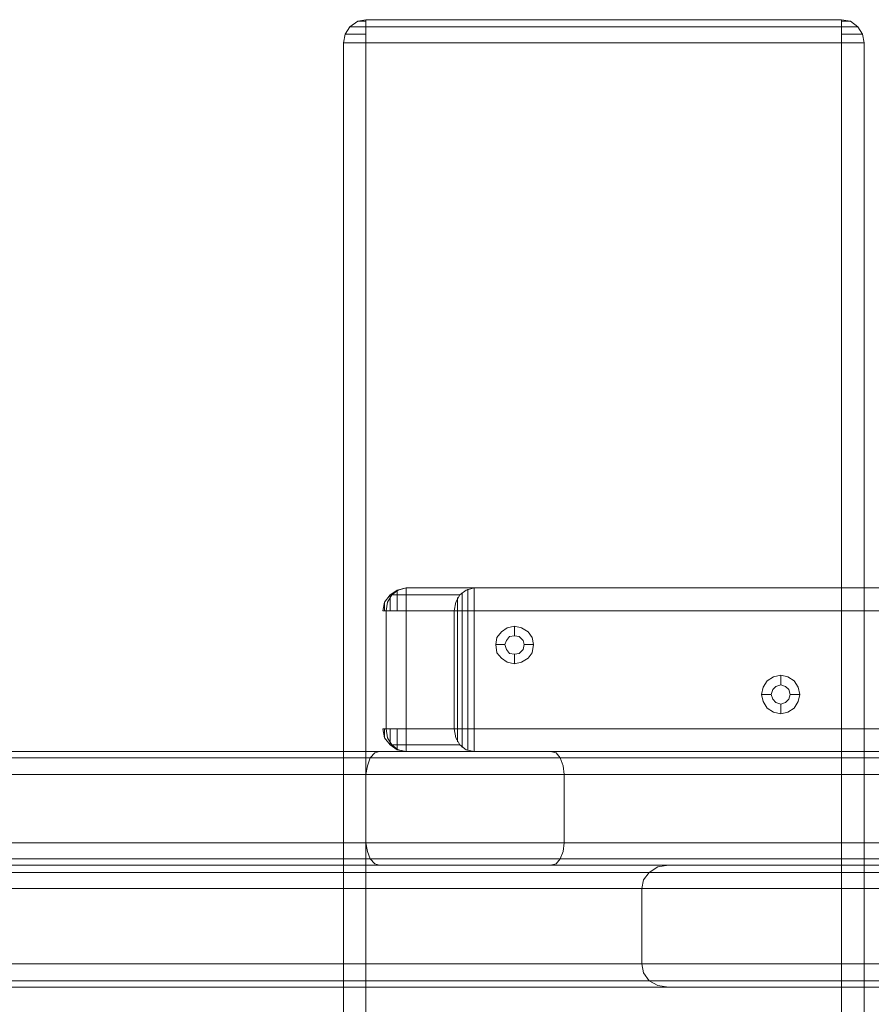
# Model space of a CAD drawing. Header units: millimetres. Extents: x 0 to 74930, y -1933 to 40510.
# Tile 41 of 256: x 36248 to 36472, y 11457 to 11716. Entities that reach past the tile are written whole.
import ezdxf

# ---------------------------------------------------------------- set-up
doc = ezdxf.new("R2010")
doc.units = ezdxf.units.MM
doc.header["$LTSCALE"] = 100
doc.layers.add('T--L9071_TERREIN_INR_Tafels', color=30, linetype='Continuous')

# ---------------------------------------------------------------- blocks, each defined once
blk = doc.blocks.new('Picknicktafel 180x160cm')
at = {"layer": 'T--L9071_TERREIN_INR_Tafels', "color": 30, "lineweight": 0}
for p, q in [((198.64, 0), (198.64, 1589.12)), ((216.58, 0), (216.58, 1589.12)), ((194.21, 1588.06), (194.21, 1.06)), ((220.8, 1588.06), (220.8, 1.06)), ((192.52, 3.59), (192.52, 1585.53)), ((222.49, 3.59), (222.49, 1585.53)), ((192.52, 1540.57), (192.52, 48.55)), ((222.49, 1540.57), (222.49, 48.55)), ((194.21, 1538.03), (194.21, 51.08)), ((198.64, 52.14), (198.64, 1537.19)), ((216.58, 1537.19), (216.58, 52.14)), ((220.8, 1538.03), (220.8, 51.08)), ((194.21, 451.32), (194.21, 1137.8)), ((198.64, 1138.85), (198.64, 450.26)), ((216.58, 450.26), (216.58, 1138.85)), ((220.8, 451.32), (220.8, 1137.8)), ((192.52, 453.85), (192.52, 1135.26)), ((222.49, 1135.26), (222.49, 453.85)), ((149.45, 1128.3), (149.45, 460.82)), ((149.45, 460.82), (149.45, 1128.3)), ((155.58, 460.82), (155.58, 1128.3)), ((155.58, 460.82), (155.58, 1128.3)), ((186.61, 1128.3), (186.61, 460.82)), ((186.61, 460.82), (186.61, 1128.3)), ((192.52, 1128.3), (192.52, 460.82)), ((192.52, 460.82), (192.52, 1128.3)), ((149.45, 1110.57), (149.45, 478.76)), ((149.45, 478.76), (149.45, 1110.57)), ((155.58, 1110.57), (155.58, 478.76)), ((155.58, 478.76), (155.58, 1110.57)), ((186.61, 1110.57), (186.61, 478.76)), ((186.61, 478.76), (186.61, 1110.57)), ((192.52, 1110.57), (192.52, 478.76)), ((192.52, 478.76), (192.52, 1110.57)), ((192.52, 1090.3), (192.52, 498.82)), ((222.49, 498.82), (222.49, 1090.3)), ((194.21, 501.35), (194.21, 1087.77)), ((198.64, 502.4), (198.64, 1086.71)), ((216.58, 1086.71), (216.58, 502.4)), ((220.8, 501.35), (220.8, 1087.77)), ((228.61, 632.65), (228.61, 246.77)), ((248.46, 246.77), (248.46, 632.65)), ((224.39, 244.66), (224.39, 630.54)), ((252.89, 244.66), (252.89, 630.54)), ((222.49, 625.68), (222.49, 529.85)), ((222.49, 239.8), (222.49, 625.68)), ((254.58, 625.68), (254.58, 239.8)), ((254.58, 529.85), (254.58, 625.68)), ((3.8, 580.93), (1.9, 579.66)), ((1.9, 579.66), (3.8, 580.93)), ((6.12, 581.35), (3.8, 580.93)), ((3.8, 580.93), (6.12, 581.35)), ((3.8, 580.51), (3.8, 580.93)), ((3.8, 580.93), (3.8, 580.51)), ((3.8, 579.45), (3.8, 580.51)), ((3.8, 580.51), (3.8, 579.45)), ((6.12, 581.35), (6.12, 580.93)), ((1794.09, 581.35), (6.12, 581.35)), ((1794.09, 581.35), (6.12, 581.35)), ((6.12, 580.93), (6.12, 581.35)), ((6.12, 581.35), (1794.09, 581.35)), ((6.12, 581.35), (1794.09, 581.35)), ((6.12, 580.93), (6.12, 579.66)), ((6.12, 579.66), (6.12, 580.93)), ((0.42, 577.76), (0, 575.44)), ((0, 575.44), (0.42, 577.76)), ((1.9, 579.66), (0.42, 577.76)), ((0.42, 577.76), (1.9, 579.66)), ((0.42, 577.34), (0.42, 577.76)), ((0.42, 577.76), (0.42, 577.34)), ((1.9, 579.03), (1.9, 579.66)), ((1.9, 579.66), (1.9, 579.03)), ((1.9, 577.55), (1.9, 579.03)), ((1.9, 579.03), (1.9, 577.55)), ((3.8, 577.55), (3.8, 579.45)), ((3.8, 579.45), (3.8, 577.55)), ((6.12, 579.66), (6.12, 577.76)), ((6.12, 577.76), (6.12, 579.66)), ((6.12, 577.76), (6.12, 575.44)), ((6.12, 575.44), (6.12, 577.76)), ((0.42, 575.44), (0, 575.44)), ((0, 575.44), (0.42, 575.44)), ((0, 575.44), (0, 450.26)), ((0, 450.26), (0, 575.44)), ((0.42, 576.5), (0.42, 577.34)), ((0.42, 577.34), (0.42, 576.5)), ((0.42, 575.44), (0.42, 576.5)), ((0.42, 576.5), (0.42, 575.44)), ((1.9, 575.44), (0.42, 575.44)), ((0.42, 575.44), (1.9, 575.44)), ((1.9, 575.44), (1.9, 577.55)), ((1.9, 577.55), (1.9, 575.44)), ((3.8, 575.44), (1.9, 575.44)), ((1.9, 575.44), (3.8, 575.44)), ((1.9, 575.44), (1.9, 450.26)), ((1.9, 450.26), (1.9, 575.44)), ((3.8, 575.44), (3.8, 577.55)), ((3.8, 577.55), (3.8, 575.44)), ((6.12, 575.44), (3.8, 575.44)), ((3.8, 575.44), (6.12, 575.44)), ((1794.09, 575.44), (6.12, 575.44)), ((6.12, 450.26), (6.12, 575.44)), ((1794.09, 575.44), (6.12, 575.44)), ((6.12, 575.44), (6.12, 450.26)), ((6.12, 575.44), (1794.09, 575.44)), ((6.12, 575.44), (1794.09, 575.44)), ((173.94, 562.99), (172.89, 561.3)), ((175.63, 564.04), (173.94, 562.99)), ((177.53, 564.47), (175.63, 564.04)), ((179.43, 564.04), (177.53, 564.47)), ((177.53, 564.47), (177.53, 561.93)), ((181.12, 562.99), (179.43, 564.04)), ((182.17, 561.3), (181.12, 562.99)), ((172.89, 561.3), (172.46, 559.4)), ((175, 559.4), (175.42, 560.67)), ((175.42, 560.67), (175, 559.4)), ((175.42, 560.67), (176.26, 561.51)), ((176.26, 561.51), (175.42, 560.67)), ((176.26, 561.51), (177.53, 561.93)), ((177.53, 561.93), (176.26, 561.51)), ((177.53, 561.93), (178.8, 561.51)), ((178.8, 561.51), (177.53, 561.93)), ((178.8, 561.51), (179.64, 560.67)), ((179.64, 560.67), (178.8, 561.51)), ((179.64, 560.67), (180.06, 559.4)), ((180.06, 559.4), (179.64, 560.67)), ((182.6, 559.4), (182.17, 561.3)), ((172.46, 559.4), (172.89, 557.5)), ((172.46, 559.4), (175, 559.4)), ((172.89, 557.5), (173.94, 555.81)), ((175.42, 558.13), (175, 559.4)), ((175, 559.4), (175, 559.4)), ((175, 559.4), (175.42, 558.13)), ((176.26, 557.29), (175.42, 558.13)), ((175.42, 558.13), (176.26, 557.29)), ((177.53, 556.87), (176.26, 557.29)), ((176.26, 557.29), (177.53, 556.87)), ((178.8, 557.29), (177.53, 556.87)), ((177.53, 556.87), (178.8, 557.29)), ((179.64, 558.13), (178.8, 557.29)), ((178.8, 557.29), (179.64, 558.13)), ((180.06, 559.4), (179.64, 558.13)), ((179.64, 558.13), (180.06, 559.4)), ((180.06, 559.4), (180.06, 559.4)), ((182.6, 559.4), (180.06, 559.4)), ((181.12, 555.81), (182.17, 557.5)), ((182.17, 557.5), (182.6, 559.4)), ((182.6, 559.4), (182.6, 559.4)), ((173.94, 555.81), (175.63, 554.76)), ((175.63, 554.76), (177.53, 554.33)), ((177.53, 554.33), (177.53, 556.87)), ((177.53, 554.33), (179.43, 554.76)), ((179.43, 554.76), (181.12, 555.81)), ((222.49, 529.85), (222.49, 143.97)), ((222.49, 529.85), (222.92, 527.1)), ((254.16, 527.1), (254.58, 529.85)), ((254.58, 143.97), (254.58, 529.85)), ((222.92, 527.1), (224.39, 524.78)), ((252.89, 524.78), (254.16, 527.1)), ((224.39, 524.78), (226.29, 523.3)), ((224.39, 138.9), (224.39, 524.78)), ((250.78, 523.3), (252.89, 524.78)), ((252.89, 138.9), (252.89, 524.78)), ((226.29, 523.3), (228.61, 522.88)), ((228.61, 522.88), (248.46, 522.88)), ((228.61, 137), (228.61, 522.88)), ((248.46, 522.88), (250.78, 523.3)), ((248.46, 522.88), (248.46, 137)), ((192.94, 500.29), (192.52, 498.82)), ((194.21, 501.35), (192.94, 500.29)), ((196.32, 502.19), (194.21, 501.35)), ((198.64, 502.4), (196.32, 502.19)), ((216.58, 502.4), (198.64, 502.4)), ((198.64, 502.4), (198.64, 502.4)), ((218.9, 502.19), (216.58, 502.4)), ((220.8, 501.35), (218.9, 502.19)), ((222.07, 500.29), (220.8, 501.35)), ((222.49, 498.82), (222.07, 500.29)), ((192.52, 498.82), (192.52, 453.85)), ((222.49, 453.85), (222.49, 498.82)), ((222.49, 498.82), (222.49, 498.82)), ((161.06, 492.9), (160.01, 491.22)), ((162.54, 493.96), (161.06, 492.9)), ((164.44, 494.38), (162.54, 493.96)), ((166.55, 493.96), (164.44, 494.38)), ((164.44, 494.38), (164.44, 491.85)), ((168.03, 492.9), (166.55, 493.96)), ((169.09, 491.22), (168.03, 492.9)), ((160.01, 491.22), (159.59, 489.32)), ((162.12, 489.32), (162.33, 490.58)), ((162.33, 490.58), (162.12, 489.32)), ((162.33, 490.58), (163.39, 491.64)), ((163.39, 491.64), (162.33, 490.58)), ((163.39, 491.64), (164.44, 491.85)), ((164.44, 491.85), (163.39, 491.64)), ((164.44, 491.85), (165.71, 491.64)), ((165.71, 491.64), (164.44, 491.85)), ((165.71, 491.64), (166.76, 490.58)), ((166.76, 490.58), (165.71, 491.64)), ((166.76, 490.58), (166.98, 489.32)), ((166.98, 489.32), (166.76, 490.58)), ((169.51, 489.32), (169.09, 491.22)), ((159.59, 489.32), (160.01, 487.42)), ((159.59, 489.32), (162.12, 489.32)), ((160.01, 487.42), (161.06, 485.94)), ((162.33, 488.05), (162.12, 489.32)), ((162.12, 489.32), (162.12, 489.32)), ((162.12, 489.32), (162.33, 488.05)), ((163.39, 487.21), (162.33, 488.05)), ((162.33, 488.05), (163.39, 487.21)), ((164.44, 486.78), (163.39, 487.21)), ((163.39, 487.21), (164.44, 486.78)), ((165.71, 487.21), (164.44, 486.78)), ((164.44, 486.78), (165.71, 487.21)), ((166.76, 488.05), (165.71, 487.21)), ((165.71, 487.21), (166.76, 488.05)), ((166.98, 489.32), (166.76, 488.05)), ((166.76, 488.05), (166.98, 489.32)), ((166.98, 489.32), (166.98, 489.32)), ((169.51, 489.32), (166.98, 489.32)), ((168.03, 485.94), (169.09, 487.42)), ((169.09, 487.42), (169.51, 489.32)), ((169.51, 489.32), (169.51, 489.32)), ((161.06, 485.94), (162.54, 484.67)), ((162.54, 484.67), (164.44, 484.46)), ((164.44, 484.46), (164.44, 486.78)), ((164.44, 484.46), (166.55, 484.67)), ((166.55, 484.67), (168.03, 485.94)), ((149.45, 478.76), (150.09, 476.65)), ((149.45, 478.76), (150.09, 478.76)), ((149.45, 460.82), (149.45, 478.76)), ((150.51, 477.07), (149.88, 477.07)), ((150.09, 478.76), (151.35, 478.76)), ((151.78, 477.07), (150.51, 477.07)), ((151.35, 478.76), (153.25, 478.76)), ((153.47, 477.07), (151.78, 477.07)), ((153.25, 478.76), (155.58, 478.76)), ((155.58, 477.07), (153.47, 477.07)), ((155.58, 476.65), (155.58, 478.76)), ((155.58, 478.76), (186.61, 478.76)), ((186.61, 477.07), (155.58, 477.07)), ((186.61, 478.76), (186.61, 476.65)), ((186.61, 478.76), (188.93, 478.76)), ((188.51, 477.07), (186.61, 477.07)), ((190.41, 477.07), (188.51, 477.07)), ((188.93, 478.76), (190.83, 478.76)), ((191.67, 477.07), (190.41, 477.07)), ((190.83, 478.76), (192.1, 478.76)), ((192.31, 477.07), (191.67, 477.07)), ((192.1, 476.65), (192.52, 478.76)), ((192.1, 478.76), (192.52, 478.76)), ((192.52, 478.76), (192.52, 460.82)), ((150.09, 476.65), (151.35, 474.96)), ((151.78, 475.6), (150.72, 475.6)), ((151.35, 474.96), (153.25, 473.91)), ((151.35, 474.96), (151.35, 457.02)), ((153.47, 475.6), (151.78, 475.6)), ((153.68, 474.33), (151.99, 474.33)), ((155.58, 475.6), (153.47, 475.6)), ((155.58, 474.33), (153.68, 474.33)), ((155.58, 474.75), (155.58, 476.65)), ((186.61, 475.6), (155.58, 475.6)), ((155.58, 473.48), (155.58, 474.75)), ((186.61, 474.33), (155.58, 474.33)), ((186.61, 476.65), (186.61, 474.75)), ((188.72, 475.6), (186.61, 475.6)), ((186.61, 474.75), (186.61, 473.48)), ((188.51, 474.33), (186.61, 474.33)), ((189.98, 474.33), (188.51, 474.33)), ((190.41, 475.6), (188.72, 475.6)), ((188.93, 473.91), (190.83, 474.96)), ((191.46, 475.6), (190.41, 475.6)), ((190.83, 474.96), (192.1, 476.65)), ((190.83, 457.02), (190.83, 474.96)), ((153.25, 473.91), (155.58, 473.48)), ((155.58, 473.48), (155.58, 455.54)), ((186.61, 473.48), (155.58, 473.48)), ((186.61, 473.48), (155.58, 473.48)), ((186.61, 473.48), (188.93, 473.91)), ((186.61, 455.54), (186.61, 473.48)), ((150.09, 458.71), (149.45, 460.82)), ((150.09, 460.82), (149.45, 460.82)), ((150.09, 458.5), (149.45, 460.82)), ((151.35, 460.82), (150.09, 460.82)), ((151.35, 457.02), (150.09, 458.71)), ((153.25, 460.82), (151.35, 460.82)), ((155.58, 460.82), (153.25, 460.82)), ((155.58, 460.82), (155.58, 458.5)), ((186.61, 460.82), (155.58, 460.82)), ((186.61, 458.5), (186.61, 460.82)), ((188.93, 460.82), (186.61, 460.82)), ((190.83, 460.82), (188.93, 460.82)), ((192.1, 460.82), (190.83, 460.82)), ((192.1, 458.71), (190.83, 457.02)), ((192.52, 460.82), (192.1, 458.71)), ((192.52, 460.82), (192.1, 460.82)), ((192.1, 458.5), (192.52, 460.82)), ((151.35, 456.6), (150.09, 458.5)), ((150.09, 458.5), (150.72, 458.5)), ((150.72, 458.5), (151.78, 458.5)), ((153.25, 455.96), (151.35, 457.02)), ((153.25, 455.12), (151.35, 456.6)), ((151.99, 456.6), (151.35, 456.6)), ((151.35, 456.6), (151.78, 456.6)), ((151.78, 458.5), (153.68, 458.5)), ((151.78, 456.6), (153.25, 456.6)), ((153.25, 456.6), (155.58, 456.6)), ((153.68, 458.5), (155.58, 458.5)), ((155.58, 458.5), (155.58, 456.6)), ((155.58, 456.6), (155.58, 455.12)), ((186.61, 456.6), (186.61, 458.5)), ((186.61, 458.5), (188.51, 458.5)), ((186.61, 455.12), (186.61, 456.6)), ((186.61, 456.6), (188.72, 456.6)), ((188.51, 458.5), (190.2, 458.5)), ((188.72, 456.6), (190.41, 456.6)), ((190.83, 457.02), (188.93, 455.96)), ((188.93, 455.12), (190.83, 456.6)), ((190.83, 456.6), (189.98, 456.6)), ((190.2, 458.5), (191.46, 458.5)), ((190.41, 456.6), (190.83, 456.6)), ((190.83, 456.6), (192.1, 458.5)), ((191.46, 458.5), (192.1, 458.5)), ((192.1, 458.5), (191.88, 458.5)), ((155.58, 455.54), (153.25, 455.96)), ((155.58, 454.7), (153.25, 455.12)), ((153.47, 455.12), (153.25, 455.12)), ((153.25, 455.12), (153.47, 455.12)), ((154.31, 455.12), (153.47, 455.12)), ((153.47, 455.12), (154.31, 455.12)), ((155.58, 455.12), (154.31, 455.12)), ((154.31, 455.12), (155.58, 455.12)), ((155.58, 454.7), (155.58, 455.54)), ((155.58, 455.54), (186.61, 455.54)), ((155.58, 455.54), (186.61, 455.54)), ((155.58, 455.12), (155.58, 454.7)), ((155.58, 455.12), (155.58, 455.12)), ((188.93, 455.96), (186.61, 455.54)), ((186.61, 455.54), (186.61, 454.7)), ((186.61, 454.7), (186.61, 455.12)), ((186.61, 454.7), (188.93, 455.12)), ((186.61, 455.12), (187.66, 455.12)), ((187.66, 455.12), (186.61, 455.12)), ((187.66, 455.12), (188.51, 455.12)), ((188.51, 455.12), (187.66, 455.12)), ((188.51, 455.12), (188.93, 455.12)), ((192.52, 453.85), (192.52, 453.85)), ((192.52, 453.85), (192.94, 452.59)), ((222.07, 452.59), (222.49, 453.85)), ((192.94, 452.59), (194.21, 451.32)), ((194.21, 451.32), (196.32, 450.69)), ((218.9, 450.69), (220.8, 451.32)), ((220.8, 451.32), (222.07, 452.59)), ((0, 450.26), (0.42, 450.26)), ((0.42, 448.15), (0, 450.26)), ((0, 450.26), (0.42, 448.15)), ((0.42, 450.26), (0, 450.26)), ((0.42, 450.26), (1.9, 450.26)), ((1.9, 450.26), (0.42, 450.26)), ((0.42, 449.21), (0.42, 450.26)), ((0.42, 450.26), (0.42, 449.21)), ((0.42, 448.36), (0.42, 449.21)), ((0.42, 449.21), (0.42, 448.36)), ((0.42, 448.15), (0.42, 448.36)), ((0.42, 448.36), (0.42, 448.15)), ((1.9, 450.26), (3.8, 450.26)), ((3.8, 450.26), (1.9, 450.26)), ((1.9, 448.15), (1.9, 450.26)), ((1.9, 450.26), (1.9, 448.15)), ((3.8, 450.26), (6.12, 450.26)), ((6.12, 450.26), (3.8, 450.26)), ((3.8, 448.15), (3.8, 450.26)), ((3.8, 450.26), (3.8, 448.15)), ((1794.09, 450.26), (6.12, 450.26)), ((6.12, 450.26), (6.12, 448.15)), ((1794.09, 450.26), (6.12, 450.26)), ((6.12, 448.15), (6.12, 450.26)), ((6.12, 450.26), (1794.09, 450.26)), ((6.12, 450.26), (1794.09, 450.26)), ((196.32, 450.69), (198.64, 450.26)), ((198.64, 450.26), (216.58, 450.26)), ((216.58, 450.26), (218.9, 450.69)), ((216.58, 450.26), (216.58, 450.26)), ((1.9, 446.04), (0.42, 448.15)), ((0.42, 448.15), (1.9, 446.04)), ((1.9, 446.68), (1.9, 448.15)), ((1.9, 448.15), (1.9, 446.68)), ((1.9, 446.04), (1.9, 446.68)), ((1.9, 446.68), (1.9, 446.04)), ((3.8, 444.78), (1.9, 446.04)), ((1.9, 446.04), (3.8, 444.78)), ((3.8, 446.46), (3.8, 448.15)), ((3.8, 448.15), (3.8, 446.46)), ((3.8, 445.2), (3.8, 446.46)), ((3.8, 446.46), (3.8, 445.2)), ((6.12, 448.15), (6.12, 446.04)), ((6.12, 446.04), (6.12, 448.15)), ((6.12, 446.04), (6.12, 444.78)), ((6.12, 444.78), (6.12, 446.04)), ((3.8, 444.78), (3.8, 445.2)), ((3.8, 445.2), (3.8, 444.78)), ((6.12, 444.35), (3.8, 444.78)), ((3.8, 444.78), (6.12, 444.35)), ((6.12, 444.78), (6.12, 444.35)), ((6.12, 444.35), (6.12, 444.78)), ((1794.09, 444.35), (6.12, 444.35)), ((6.12, 444.35), (1794.09, 444.35)), ((6.12, 444.35), (1794.09, 444.35)), ((6.12, 444.35), (1794.09, 444.35))]:
    blk.add_line(p, q, dxfattribs=at)

msp = doc.modelspace()

# ---------------------------------------------------------------- block references
at = {"layer": 'T--L9071_TERREIN_INR_Tafels', "rotation": 270}
msp.add_blockref('Picknicktafel 180x160cm', (35888.44, 11716.49), dxfattribs=at)

doc.saveas('drawing.dxf')
